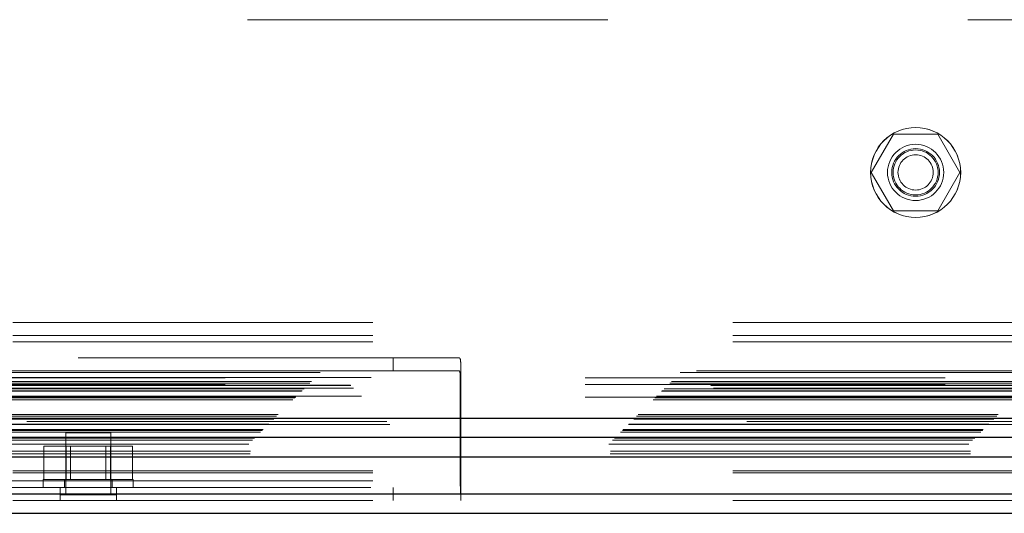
# Model space of a CAD drawing. Header units: inches. Extents: x 0.2 to 10.8, y 0.2 to 8.2.
# Tile 66 of 156: x 3.103 to 3.377, y 3.052 to 3.189. Entities that reach past the tile are written whole.
import ezdxf

# ---------------------------------------------------------------- set-up
doc = ezdxf.new("R2010")
doc.units = ezdxf.units.IN
doc.header["$MEASUREMENT"] = 0
doc.linetypes.add('HIDDEN', pattern=[0.075, 0.05, -0.025])

msp = doc.modelspace()

# ---------------------------------------------------------------- linework, layer by layer
at = {"color": 7, "linetype": 'HIDDEN', "lineweight": 18}
for p, q in [((4.4664062, 3.1894141), (3.0116562, 3.1894141)), ((3.3457574, 3.1575891), (3.3396086, 3.1469391)), ((3.358055, 3.1575891), (3.3457574, 3.1575891)), ((3.3642038, 3.1469391), (3.358055, 3.1575891)), ((3.3396086, 3.1469391), (3.3457574, 3.1362891)), ((3.358055, 3.1362891), (3.3642038, 3.1469391)), ((3.3457574, 3.1362891), (3.358055, 3.1362891)), ((2.9011722, 3.1052023), (4.5768812, 3.1052023)), ((2.9011722, 3.1016023), (4.5768812, 3.1016023)), ((2.9011722, 3.0998023), (4.5768812, 3.0998023)), ((2.9011722, 3.0998023), (4.5768812, 3.0998023)), ((2.9193267, 3.0953523), (3.2068267, 3.0953523)), ((3.2068267, 3.0917523), (3.2068267, 3.0953523)), ((3.2068267, 3.0953523), (3.2251451, 3.0953523)), ((3.2255767, 3.09358), (3.2255767, 3.0568026)), ((2.8865587, 3.0912916), (4.5914703, 3.0912916)), ((4.5910431, 3.0917318), (2.8869891, 3.0917318)), ((2.9005767, 3.0899523), (3.2255767, 3.0899523)), ((2.9007062, 3.0899523), (3.2254472, 3.0899523)), ((2.9193267, 3.0917523), (3.2068267, 3.0917523)), ((3.2251451, 3.0917523), (3.2068267, 3.0917523)), ((3.2254472, 3.0611523), (3.2254472, 3.0899523)), ((4.5949745, 3.0877976), (2.88304, 3.0877976)), ((2.8836406, 3.0883735), (4.5943884, 3.0883735)), ((2.8841045, 3.0888374), (4.5939246, 3.0888374)), ((4.5601562, 3.0898141), (2.9179062, 3.0898141)), ((4.5601562, 3.0898141), (2.9179062, 3.0898141)), ((4.5601562, 3.0880141), (2.9179062, 3.0880141)), ((2.8797427, 3.0844756), (4.5982863, 3.0844756)), ((2.8797427, 3.0844756), (4.5982863, 3.0844756)), ((4.5980503, 3.0847335), (2.879973, 3.0847335)), ((2.8799927, 3.0847256), (4.5980363, 3.0847256)), ((2.8813677, 3.0861006), (4.5966613, 3.0861006)), ((2.8813677, 3.0861006), (4.5966613, 3.0861006)), ((2.8815123, 3.0862452), (4.5965167, 3.0862452)), ((2.8820698, 3.0868027), (4.5959592, 3.0868027)), ((4.5957863, 3.0869756), (2.8822427, 3.0869756)), ((4.5601562, 3.0844141), (2.9179062, 3.0844141)), ((2.8789927, 3.0837256), (4.5990363, 3.0837256)), ((2.8794927, 3.0842256), (4.5985363, 3.0842256)), ((2.8795921, 3.084321), (4.5984309, 3.084321)), ((2.8744239, 3.0791568), (4.6036051, 3.0791568)), ((2.8748624, 3.0795953), (4.6031666, 3.0795953)), ((4.6059225, 3.0768458), (2.8721084, 3.0768458)), ((2.8721578, 3.0768601), (4.6058712, 3.0768601)), ((2.8722511, 3.076984), (4.6057779, 3.076984)), ((4.6050665, 3.0776852), (2.872963, 3.0776852)), ((2.8736425, 3.0783754), (4.6043865, 3.0783754)), ((2.8739249, 3.0786328), (4.6041041, 3.0786328)), ((2.8699727, 3.0747056), (4.6080563, 3.0747056)), ((2.8704611, 3.075194), (4.607568, 3.075194)), ((2.8705509, 3.0752838), (4.6074781, 3.0752838)), ((2.8706898, 3.0754203), (4.6073307, 3.0754203)), ((3.1283767, 3.0745023), (3.1158767, 3.0745023)), ((3.1158767, 3.0745023), (3.1158767, 3.0573148)), ((3.1283767, 3.0573148), (3.1283767, 3.0745023)), ((2.8667071, 3.0714094), (4.6113219, 3.0714094)), ((2.8677229, 3.0724558), (4.6103062, 3.0724558)), ((2.8683131, 3.0730495), (4.6097136, 3.0730495)), ((3.1098292, 3.0616023), (3.1098292, 3.0708523)), ((3.1159779, 3.0708523), (3.1098292, 3.0708523)), ((3.1159779, 3.0616023), (3.1159779, 3.0708523)), ((3.1282755, 3.0708523), (3.1159779, 3.0708523)), ((3.1172292, 3.0708523), (3.1172292, 3.0616023)), ((3.1270242, 3.0616023), (3.1270242, 3.0708523)), ((3.1282755, 3.0616023), (3.1282755, 3.0708523)), ((3.1344243, 3.0708523), (3.1282755, 3.0708523)), ((3.1344243, 3.0616023), (3.1344243, 3.0708523)), ((2.8671233, 3.0687346), (4.6109058, 3.0687346)), ((2.8671874, 3.0694146), (4.6108416, 3.0694146)), ((2.9011722, 3.0639328), (4.5768812, 3.0639328)), ((2.9011722, 3.0633732), (4.5768812, 3.0633732)), ((2.9005767, 3.0611523), (3.2255767, 3.0611523)), ((2.9011722, 3.0611523), (3.2254472, 3.0611523)), ((3.1096267, 3.0616023), (3.1346267, 3.0616023)), ((3.1096267, 3.0616023), (3.1096267, 3.0593523)), ((3.1155017, 3.0616023), (3.1155017, 3.0593523)), ((3.1287517, 3.0593523), (3.1287517, 3.0616023)), ((3.1346267, 3.0593523), (3.1346267, 3.0616023)), ((2.9005767, 3.0593523), (3.2255767, 3.0593523)), ((2.9011722, 3.0575523), (4.5768812, 3.0575523)), ((3.1143142, 3.0557523), (3.1143142, 3.0593523)), ((3.1299392, 3.0573148), (3.1143142, 3.0573148)), ((3.1299392, 3.0557523), (3.1299392, 3.0593523)), ((3.2068267, 3.0593523), (3.2068267, 3.0557523)), ((2.9011722, 3.0557523), (4.5768812, 3.0557523)), ((3.2255767, 3.0568026), (3.2255767, 3.0557523))]:
    msp.add_line(p, q, dxfattribs=at)
at = {"color": 7, "linetype": 'Continuous', "lineweight": 25}
for p, q in [((2.8739249, 3.0786328), (4.6041041, 3.0786328)), ((2.8721578, 3.0733148), (4.6058712, 3.0733148)), ((2.8667071, 3.0678641), (4.6113219, 3.0678641)), ((2.9011722, 3.0575523), (4.5768812, 3.0575523)), ((2.9011722, 3.0521523), (4.5768812, 3.0521523))]:
    msp.add_line(p, q, dxfattribs=at)
at = {"color": 7, "linetype": 'HIDDEN', "lineweight": 18}
for centre, radius in [((3.3519062, 3.1469391), 0.0125), ((3.3519187, 3.1469141), 0.0125), ((3.3519062, 3.1469391), 0.0078125), ((3.3519062, 3.1469391), 0.006625), ((3.3519062, 3.1469391), 0.00625), ((3.3519062, 3.1469391), 0.0048975)]:
    msp.add_circle(centre, radius, dxfattribs=at)
for points, knots in [([(3.2251451, 3.0953523), (3.2252263, 3.0953523), (3.2252948, 3.0953143), (3.2254086, 3.0951623), (3.2254541, 3.0950462), (3.2255212, 3.0947441), (3.2255436, 3.0945585), (3.2255714, 3.0941163), (3.2255767, 3.0938622), (3.2255767, 3.09358)], [0, 0, 0, 0, 0.25, 0.25, 0.5, 0.5, 0.75, 0.75, 1, 1, 1, 1]), ([(3.2254472, 3.0899523), (3.2254472, 3.0901919), (3.2254417, 3.0904271), (3.2254188, 3.090865), (3.2254011, 3.0910652), (3.2253519, 3.0913963), (3.2253198, 3.0915291), (3.2252423, 3.0917061), (3.2251962, 3.0917523), (3.2251451, 3.0917523)], [0, 0, 0, 0, 0.25, 0.25, 0.5, 0.5, 0.75, 0.75, 1, 1, 1, 1]), ([(4.5950967, 3.087679), (4.5939973, 3.087677), (4.5888249, 3.0876674), (4.578937, 3.0876585), (4.564835, 3.0876506), (4.5491284, 3.0876493), (4.5323569, 3.0876506), (4.5098831, 3.0876538), (4.4822596, 3.0876539), (4.4408842, 3.0876521), (4.3910256, 3.0876533), (4.2823244, 3.0876525), (4.0687481, 3.0876532), (3.6861738, 3.0876528), (3.3468841, 3.0876528), (3.1056693, 3.087653), (3.0470495, 3.087653), (3.0088034, 3.087654), (2.9907592, 3.0876532), (2.9725957, 3.0876507), (2.9548136, 3.0876492), (2.9381557, 3.0876513), (2.9231564, 3.0876601), (2.9100494, 3.0876748), (2.8987721, 3.0876953), (2.889958, 3.0877166), (2.8848818, 3.0877348), (2.8829821, 3.0877416)], [0, 0, 0, 0, 0.00192638, 0.00906329, 0.01732574, 0.02663618, 0.03658467, 0.04671299, 0.06601531, 0.08498705, 0.11921176, 0.15337849, 0.2754553, 0.49344404, 0.82373244, 0.86996491, 0.91610519, 0.9264471, 0.93698049, 0.94772256, 0.95827338, 0.96813872, 0.97691082, 0.98455551, 0.99110496, 0.99667127, 1, 1, 1, 1]), ([(3.2255767, 3.0568026), (3.2255767, 3.0570546), (3.2255675, 3.0573414), (3.2255408, 3.0579821), (3.2255232, 3.0583395), (3.2254904, 3.0590874), (3.2254749, 3.0594846), (3.2254533, 3.0603086), (3.2254472, 3.0607271), (3.2254472, 3.0611523)], [0, 0, 0, 0, 0.25, 0.25, 0.5, 0.5, 0.75, 0.75, 1, 1, 1, 1])]:
    msp.add_open_spline(points, degree=3, knots=knots, dxfattribs=at)

doc.saveas('drawing.dxf')
